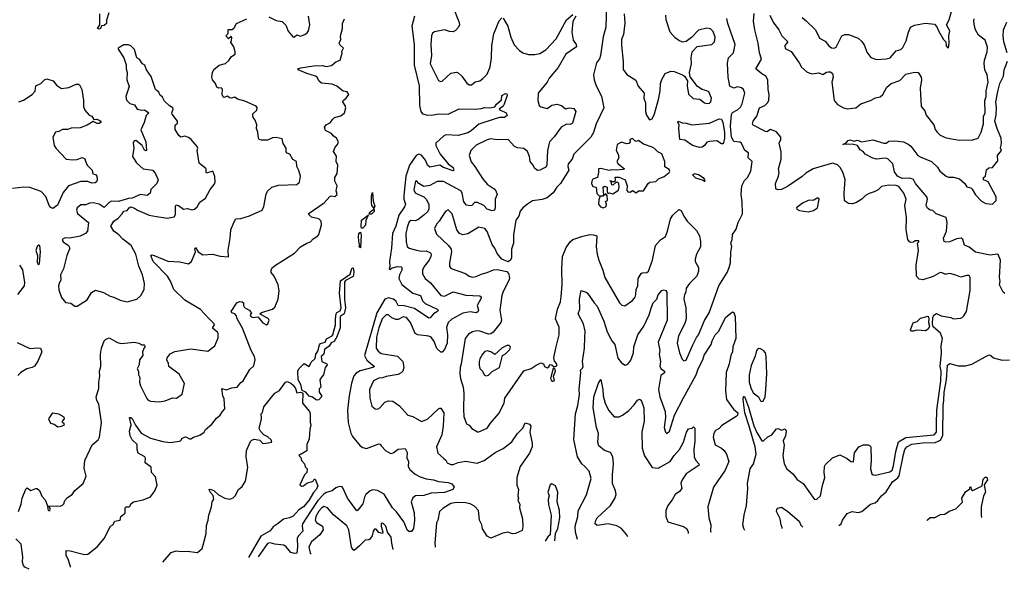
# Model space of a CAD drawing. Extents: x 1995161 to 2088924, y 769148 to 906007.
# Tile 8 of 256: x 2013743 to 2021812, y 770132 to 774637. Entities that reach past the tile are written whole.
import ezdxf

# ---------------------------------------------------------------- set-up
doc = ezdxf.new("R2010")
doc.units = 0

msp = doc.modelspace()

# ---------------------------------------------------------------- linework, layer by layer
at = {"layer": '0CON20XD'}
for points in [[(2017292.9, 774745), (2017344.4, 774615), (2017346.9, 774595), (2017339.4, 774575), (2017315, 774547.5), (2017295, 774538.6), (2017265, 774540), (2017225, 774554.5), (2017141.7, 774538.3), (2017125, 774526.2), (2017118.1, 774505), (2017112.2, 774435), (2017116.9, 774345), (2017106.2, 774275), (2017175, 774140), (2017190.3, 774130.3), (2017205, 774132.5), (2017275, 774200), (2017322.2, 774207.8), (2017335, 774203.1), (2017365, 774174.3), (2017406.6, 774116.6), (2017425, 774104.2), (2017445, 774104.2), (2017475, 774127.8), (2017513.3, 774136.7), (2017538, 774155), (2017575, 774192), (2017599.1, 774250.9), (2017610, 774325), (2017612.7, 774425), (2017629.5, 774520.5), (2017673.1, 774626.9), (2017695, 774653.8)], [(2018551.5, 774765), (2018545.3, 774575), (2018523.8, 774496.2), (2018503.6, 774345), (2018493.8, 774316.2), (2018468.8, 774285), (2018446, 774185), (2018450.8, 774145), (2018467.8, 774095), (2018509.9, 774009.9), (2018529.2, 773915), (2018467.7, 773785), (2018445, 773712), (2018424.3, 773675), (2018284.4, 773535), (2018269.2, 773495), (2018236.5, 773455), (2018234, 773435), (2018242.2, 773405), (2018175, 773294), (2018144.7, 773265.3), (2018115, 773218.6), (2018065, 773176.9), (2018025, 773164.4), (2017945, 773153.1), (2017905, 773124.3), (2017865.6, 773094.4), (2017843.2, 773066.8), (2017832.1, 773027.9), (2017808.2, 772995), (2017790, 772875), (2017789.4, 772805), (2017774.4, 772755), (2017774.4, 772685.6), (2017765, 772666.2), (2017745, 772653.3), (2017695, 772673.8), (2017655, 772720.8), (2017636.2, 772765), (2017615.5, 772795), (2017575, 772902.2), (2017555, 772926.4), (2017505, 772937.5), (2017415, 772881.5), (2017375, 772873.5), (2017347.1, 772885), (2017326.2, 772915), (2017286.7, 773045), (2017255, 773077.5), (2017235, 773067.5), (2017225, 773054.3), (2017180.5, 772985), (2017158.5, 772961.5), (2017141.2, 772925), (2017159.8, 772879.8), (2017257.1, 772787.1), (2017277.9, 772755), (2017280.9, 772735), (2017264.3, 772644.3), (2017264.2, 772615), (2017278.8, 772598.8), (2017395, 772555.5), (2017425, 772533.8), (2017455, 772526.9), (2017485, 772531.2), (2017525, 772552.3), (2017575, 772563.9), (2017625, 772587.5), (2017655, 772590), (2017735, 772572), (2017747.9, 772557.9), (2017758.1, 772525), (2017755.5, 772505), (2017705, 772410), (2017693.6, 772375), (2017677.5, 772255), (2017691.8, 772175), (2017686.3, 772153.7), (2017623.4, 772076.6), (2017605, 772062.3), (2017585, 772059.3), (2017515, 772084.6), (2017487.2, 772087.2), (2017455, 772078.8), (2017420.2, 772059.8), (2017394.6, 772025), (2017361.8, 771815), (2017353.1, 771785), (2017350.4, 771735), (2017354.6, 771694.6), (2017376.1, 771625), (2017383.2, 771575), (2017378.7, 771445), (2017382.7, 771385), (2017403.2, 771323.2), (2017425, 771314), (2017448.8, 771285), (2017495, 771260), (2017505, 771260), (2017575, 771290), (2017600.8, 771329.2), (2017670.6, 771409.4), (2017712.2, 771495), (2017720, 771535), (2017875, 771760), (2017935, 771777.1), (2017975, 771806), (2018015, 771823.3), (2018036.4, 771816.4), (2018043.3, 771793.3), (2018065, 771783.8), (2018079.3, 771790.7), (2018088.3, 771811.7), (2018105, 771807.5), (2018122.5, 771792.5), (2018145, 771800), (2018145.5, 771815), (2018126.9, 771836.9), (2018120, 771865), (2018135.6, 771945.6), (2018164.4, 772055), (2018165, 772117.5), (2018134.2, 772185), (2018151.1, 772265), (2018174.5, 772325), (2018180.9, 772369.1), (2018188.7, 772465), (2018184.5, 772595), (2018190.6, 772695), (2018221.2, 772768.8), (2018254.2, 772815), (2018276.2, 772835), (2018356.9, 772863.1), (2018415.7, 772875.7), (2018445, 772874.5), (2018471.4, 772865), (2018466.2, 772776.2), (2018475.4, 772715), (2018487.7, 772665), (2018521.9, 772585), (2018536.9, 772525), (2018657.1, 772315), (2018676.9, 772296.9), (2018702.9, 772292.9), (2018765, 772334.6), (2018786.1, 772363.9), (2018793.4, 772385), (2018794.6, 772425), (2018808.2, 772455), (2018810, 772515), (2018835, 772556), (2018845, 772562), (2018882.5, 772565), (2018895, 772576.7), (2018929.7, 772665), (2018954.7, 772785.3), (2018995, 772833.8), (2019035, 772860), (2019051.5, 772905), (2019075, 773006.2), (2019094.5, 773035.5), (2019145, 773081.2), (2019165, 773073.3), (2019185, 773026.7), (2019212.5, 772985), (2019288.9, 772908.9), (2019314.5, 772864.5), (2019322.7, 772822.7), (2019321.4, 772775), (2019290, 772715), (2019277.5, 772675), (2019279.2, 772655), (2019304.4, 772605), (2019305.7, 772575), (2019292, 772535), (2019231.2, 772475), (2019205, 772436.2), (2019201.4, 772405), (2019190, 772385), (2019184.3, 772345), (2019201.1, 772275), (2019204.5, 772185), (2019194.5, 772145.5), (2019141.8, 772045), (2019132.2, 771985), (2019151.1, 771905), (2019171.4, 771855), (2019185, 771841.2), (2019205, 771846), (2019258.3, 771971.7), (2019288.3, 772031.7), (2019307.1, 772055), (2019355, 772172), (2019394.5, 772235), (2019473.7, 772456.3), (2019541.1, 772565), (2019558, 772605), (2019567.6, 772645), (2019570, 772735), (2019577.7, 772777.7), (2019571.1, 772805), (2019580.5, 772835), (2019583.3, 772876.7), (2019615, 772920), (2019630, 772975), (2019666.9, 773045), (2019664, 773145), (2019654.6, 773205), (2019662.1, 773275), (2019681.7, 773318.3), (2019706.4, 773345), (2019734, 773395), (2019745.5, 773475), (2019712, 773505), (2019715.6, 773545), (2019685.4, 773565.4), (2019657.5, 773625), (2019643.8, 773633.8), (2019595, 773637.8), (2019575, 773674.5), (2019567.7, 773765), (2019575, 773860.6), (2019585, 773876.4), (2019625, 773898.5), (2019649.5, 773920.5), (2019662.4, 773947.6), (2019684.5, 774034.5), (2019674.4, 774065), (2019657.7, 774077.7), (2019625, 774086.2), (2019595, 774076.4), (2019563.8, 774093.8), (2019547.8, 774165), (2019542.2, 774282.2), (2019552.8, 774325), (2019591.8, 774365), (2019605.5, 774435), (2019546, 774605), (2019537.5, 774647.5)], [(2020155, 774655.7), (2020188.8, 774628.8), (2020265, 774554), (2020296, 774485), (2020345, 774462.2), (2020375, 774422.7), (2020395, 774407.3), (2020416.2, 774403.8), (2020435, 774412.9), (2020480.6, 774505), (2020505, 774515.3), (2020535, 774515.8), (2020612.9, 774485), (2020645, 774460), (2020666.5, 774425), (2020685, 774370), (2020717.1, 774327.1), (2020765, 774310), (2020844.5, 774315.5), (2020876.2, 774325), (2020925, 774382.5), (2020965, 774394.4), (2020980, 774410), (2021006.8, 774463.2), (2021025.8, 774534.2), (2021042.5, 774575), (2021075, 774593.3), (2021165, 774608.9), (2021240, 774600), (2021260, 774580), (2021272.5, 774545), (2021314, 774475), (2021333.3, 774455), (2021335, 774422.5), (2021345, 774410), (2021355, 774407.5), (2021361.2, 774445), (2021356.7, 774505), (2021366.5, 774545), (2021338.6, 774595), (2021360.5, 774635), (2021381.5, 774715)], [(2013734.4, 770605), (2013754.4, 770665), (2013761.9, 770715), (2013792.3, 770787.7), (2013805, 770799.2), (2013835, 770777.8), (2013875, 770794.2), (2013885, 770792.9), (2013905, 770778.8), (2013925, 770730), (2013950.3, 770700.3), (2013971.7, 770651.7), (2013972.5, 770625), (2013980, 770615), (2013990, 770615), (2013996.7, 770625), (2013981.7, 770648.3), (2014040.7, 770650.7), (2014075, 770650), (2014095, 770656.7), (2014105, 770667.5), (2014114, 770695), (2014135, 770721.2), (2014174, 770746), (2014195, 770777.5), (2014262, 770835), (2014287.1, 770895), (2014272.1, 770962.1), (2014276.7, 771025), (2014337.7, 771152.3), (2014385, 771193.8), (2014397.1, 771215), (2014413.1, 771335), (2014392, 771485), (2014375.8, 771515), (2014368.6, 771545), (2014391.9, 771615), (2014391.1, 771665), (2014400.4, 771715), (2014395.6, 771755.6), (2014407.9, 771795), (2014405.6, 771895), (2014414.4, 771945), (2014435.5, 772004.5), (2014445, 772016), (2014475, 772028), (2014545, 771990.8), (2014575, 771982), (2014685, 771992.5), (2014720, 771985), (2014743, 771973), (2014765, 771972.5), (2014768.8, 771955), (2014763.8, 771946.2), (2014750, 771915), (2014752.5, 771885), (2014725, 771850), (2014722.3, 771807.7), (2014706.7, 771775), (2014716.7, 771755), (2014717, 771727), (2014726.7, 771705), (2014723.6, 771666.4), (2014732, 771635), (2014785, 771532), (2014795, 771519.2), (2014815, 771509.2), (2014885, 771503.3), (2014935, 771514), (2014995, 771538), (2015027.5, 771535), (2015073.8, 771566.2), (2015093.1, 771655), (2015050.1, 771730.1), (2014966.2, 771795), (2014962.3, 771822.3), (2014950, 771845), (2014951.4, 771865), (2014975, 771898.8), (2015015, 771916), (2015145, 771938.6), (2015285, 771918.8), (2015342, 771965), (2015370.7, 772029.3), (2015370, 772065), (2015365, 772077.1), (2015326.7, 772105), (2015324.4, 772115), (2015339.2, 772135), (2015336.2, 772145), (2015294.7, 772184.7), (2015225, 772261.9), (2015097.4, 772337.4), (2015005, 772424.2), (2014977.5, 772495), (2014954.6, 772535), (2014835.8, 772655), (2014816.7, 772705), (2014825, 772710), (2014845, 772705.6), (2014958.1, 772658.1), (2015055, 772651.5), (2015125, 772635.6), (2015151.4, 772655), (2015184.2, 772735), (2015178, 772755), (2015185, 772770), (2015206.2, 772735), (2015245, 772710.6), (2015324.2, 772714.2), (2015385, 772698), (2015455, 772693.3), (2015451.7, 772748.3), (2015468.6, 772845), (2015471.9, 772915), (2015497.5, 772975), (2015515, 773006.2), (2015555, 773008.8), (2015625, 773028.8), (2015730, 773075), (2015743.3, 773105), (2015762.3, 773207.7), (2015775, 773232.5), (2015810, 773265), (2015865, 773281.2), (2016015, 773285.8), (2016034.6, 773305.4), (2016042.9, 773355), (2016031.4, 773401.4), (2016014.3, 773435), (2016010, 773475), (2015981.3, 773491.3), (2015956.2, 773535), (2015935, 773544), (2015926.7, 773555), (2015926, 773585), (2015902.7, 773622.7), (2015895, 773660), (2015845, 773672), (2015815, 773669.2), (2015775, 773649.2), (2015725, 773648.6), (2015706.7, 773655), (2015699.2, 773665), (2015694.2, 773715), (2015684.4, 773744.4), (2015685.7, 773775), (2015673.6, 773813.6), (2015656.7, 773835), (2015653.3, 773855), (2015653.3, 773865), (2015686.2, 773895), (2015688, 773915), (2015679.5, 773929.5), (2015588.8, 773968.8), (2015527.5, 773985), (2015505, 774001.2), (2015475, 773993.1), (2015463, 773997), (2015445, 774009.4), (2015415, 774000.8), (2015410, 774005), (2015403.1, 774025), (2015405, 774067.5), (2015395, 774077.5), (2015375, 774076.2), (2015358.8, 774085), (2015346.7, 774115), (2015322, 774145), (2015316.2, 774165), (2015323.3, 774205), (2015335, 774230), (2015377.5, 774265), (2015430.7, 774279.3), (2015457.7, 774302.3), (2015480, 774335), (2015507.5, 774355), (2015508.8, 774375), (2015497.5, 774415), (2015470, 774455), (2015480, 774465), (2015481.7, 774491.7), (2015475, 774500), (2015455, 774480), (2015433.3, 774505), (2015450, 774525), (2015452, 774558), (2015485, 774558), (2015499.7, 774570.3), (2015518.8, 774605), (2015605, 774644.3)], [(2014159.2, 770150), (2014158.9, 770155), (2014140.4, 770215), (2014123.5, 770245), (2014123.3, 770286.7), (2014155.9, 770284.1), (2014275, 770254), (2014300, 770255), (2014378, 770315), (2014433.8, 770385), (2014486.7, 770485), (2014505, 770496.7), (2014523.4, 770526.6), (2014565, 770533.3), (2014571.2, 770565), (2014607, 770593), (2014606.7, 770635), (2014615, 770643.3), (2014640, 770645), (2014650, 770655), (2014650, 770665), (2014676.4, 770683.6), (2014755, 770700), (2014815, 770726.7), (2014851.2, 770775), (2014868.3, 770821.7), (2014855, 770890), (2014823.8, 770925), (2014819.7, 770969.7), (2014772, 771005), (2014773, 771043), (2014767.5, 771055), (2014714.5, 771084.5), (2014704.5, 771115), (2014705.5, 771155), (2014665, 771191.9), (2014648.2, 771225), (2014643.6, 771265), (2014655.8, 771315), (2014643.5, 771376.5), (2014655, 771377.5), (2014665, 771366.7), (2014693, 771313), (2014738.6, 771248.6), (2014815, 771206.9), (2014915, 771180.6), (2014975, 771172.5), (2015052.9, 771182.9), (2015062.9, 771187.1), (2015075, 771206), (2015092.5, 771215), (2015105, 771217.5), (2015135, 771200), (2015145, 771200), (2015167.5, 771215), (2015219.2, 771230.8), (2015253.9, 771256.1), (2015265, 771276.7), (2015318.3, 771321.7), (2015355, 771370), (2015386.7, 771395), (2015404.2, 771425.8), (2015425, 771446.7), (2015418.9, 771528.9), (2015408.2, 771555), (2015400, 771615), (2015435, 771604.2), (2015480.9, 771619.1), (2015525.5, 771624.5), (2015555, 771662), (2015575, 771677.5), (2015629.5, 771770.5), (2015661.2, 771798.8), (2015671.7, 771848.3), (2015667.1, 771875), (2015639.2, 771925), (2015569.3, 772109.3), (2015526.2, 772185), (2015519.7, 772209.7), (2015505.8, 772225.8), (2015482, 772235), (2015476.2, 772245), (2015523.1, 772316.9), (2015545, 772325.8), (2015565.7, 772325.7), (2015576, 772316), (2015576.2, 772295), (2015585, 772277.5), (2015622.5, 772255), (2015642.5, 772235), (2015632.5, 772217.5), (2015636.7, 772205), (2015655, 772196.7), (2015695, 772202.5), (2015735, 772152.5), (2015765, 772136.7), (2015777.5, 772145), (2015786.1, 772173.9), (2015782.5, 772185), (2015710, 772225), (2015725, 772237.5), (2015815.9, 772264.1), (2015835, 772280), (2015860, 772345), (2015870, 772415), (2015860, 772465), (2015828.6, 772535), (2015804.4, 772565), (2015802.6, 772587.4), (2015815, 772606.2), (2015840, 772625), (2015995, 772723.3), (2016045, 772774), (2016095, 772806.2), (2016125, 772816.7), (2016148.3, 772841.7), (2016185.8, 772865), (2016195, 772877.5), (2016216.5, 772955), (2016212.5, 772985), (2016194.3, 773004.3), (2016135, 773018.5), (2016108, 773045), (2016237.1, 773135), (2016285, 773189.2), (2016295, 773194.2), (2016325, 773187.5), (2016344, 773205), (2016337.1, 773235), (2016343.3, 773275), (2016325.7, 773315), (2016324.2, 773345), (2016344.3, 773375.7), (2016350, 773445), (2016337.3, 773475), (2016339.8, 773519.8), (2016315.8, 773555.8), (2016328.3, 773591.7), (2016347.5, 773615), (2016354.4, 773635), (2016340, 773665), (2016312.9, 773685), (2016297.5, 773705), (2016249.3, 773729.3), (2016241.4, 773755), (2016255.5, 773774.5), (2016291.2, 773795), (2016303.2, 773816.8), (2016323.3, 773835), (2016375, 773850.6), (2016405.7, 773875), (2016416, 773915), (2016411.2, 773935), (2016391.2, 773965), (2016394.2, 773975.8), (2016418.8, 773995), (2016441.2, 774025), (2016426.2, 774046.2), (2016392.6, 774052.6), (2016342.2, 774092.2), (2016305, 774108.9), (2016215, 774117.7), (2016193.8, 774135), (2016179.4, 774165), (2016166.2, 774175), (2016095.4, 774195.4), (2016026.2, 774225), (2016023.3, 774235), (2016046.4, 774243.6), (2016152, 774258), (2016225, 774261.5), (2016255, 774253.6), (2016297.6, 774262.4), (2016335, 774292.5), (2016370, 774305), (2016386.4, 774363.6), (2016383.6, 774376.4), (2016397.5, 774405), (2016368.8, 774428.8), (2016362, 774445), (2016374, 774475), (2016372, 774505), (2016388.8, 774565), (2016388, 774605), (2016403.8, 774645)], [(2014473.1, 774695), (2014454.4, 774634.4), (2014454, 774605), (2014435, 774590.8), (2014413.9, 774586.1), (2014405, 774564.5), (2014395, 774560.5), (2014381.1, 774565), (2014398.8, 774595), (2014400.4, 774685)], [(2015785, 774661.4), (2015845, 774632), (2015895, 774623.8), (2015922.7, 774592.7), (2015943.4, 774543.4), (2015983.3, 774495), (2015995, 774496.7), (2016015, 774512), (2016045, 774502.5), (2016080, 774515), (2016099.1, 774530.9), (2016109.2, 774545), (2016121.4, 774595), (2016110.8, 774665)], [(2016978.4, 774665), (2016956.8, 774585), (2016976.8, 774433.3), (2016974.8, 774265), (2017016.1, 774095), (2017019.6, 773935), (2017031.2, 773885), (2017045, 773865.5), (2017085, 773855.7), (2017135, 773856.1), (2017175, 773866.2), (2017255, 773863.7), (2017345, 773905.6), (2017475, 773904.3), (2017525, 773908.1), (2017555, 773918), (2017595, 773915.8), (2017636.7, 773923.3), (2017651.2, 773945), (2017690.8, 773979.2), (2017695, 774016.2), (2017725, 774033.3), (2017735, 774030), (2017738, 774015), (2017714.3, 773945), (2017705, 773928), (2017672.5, 773905), (2017682.5, 773895), (2017728.8, 773875), (2017737.7, 773852.3), (2017715, 773836.2), (2017675, 773834.3), (2017631.7, 773821.7), (2017505, 773781.8), (2017442, 773725), (2017415, 773708.7), (2017335, 773688), (2017235, 773694.6), (2017215, 773683.2), (2017152.5, 773625), (2017152.3, 773605), (2017187.5, 773535), (2017255, 773455.6), (2017294.2, 773425), (2017301.2, 773405), (2017295, 773398.8), (2017215, 773424.8), (2017185, 773445.6), (2017105, 773429.5), (2017085, 773444.4), (2017068.8, 773485), (2017037, 773527), (2017015, 773535.9), (2016990.8, 773525), (2016936.8, 773445), (2016906.3, 773353.7), (2016890, 773195), (2016892.2, 773165), (2016905.9, 773125), (2016897.6, 773102.4), (2016849.3, 773035), (2016825.2, 772945), (2016798.6, 772885), (2016790.7, 772765), (2016774.2, 772655), (2016776.8, 772613.2), (2016770, 772595), (2016775, 772590.5), (2016788.7, 772601.3), (2016835, 772613.9), (2016870.3, 772610.3), (2016875.6, 772605), (2016874.5, 772585), (2016856.5, 772545), (2016851.3, 772515), (2016875, 772466.5), (2016965, 772395.9), (2017026.6, 772376.6), (2017045, 772331.8), (2017065, 772310), (2017163.8, 772265), (2017173.1, 772255), (2017167.8, 772245), (2017134.1, 772225.9), (2017107.8, 772192.2), (2017095, 772191.8), (2016979.4, 772269.4), (2016895, 772291.5), (2016844.3, 772294.3), (2016827.9, 772327.9), (2016806.7, 772345), (2016765, 772357.3), (2016735, 772345.7), (2016671, 772235), (2016568.4, 771885), (2016586.5, 771845), (2016649.4, 771795), (2016635.8, 771785), (2016532, 771758), (2016500.7, 771739.3), (2016481.9, 771718.1), (2016461.1, 771658.9), (2016442.5, 771555), (2016430, 771435), (2016434.5, 771335), (2016457.2, 771247.2), (2016471.1, 771221.1), (2016533.9, 771143.9), (2016555, 771129.4), (2016585, 771123.3), (2016685, 771160), (2016696.5, 771156.5), (2016704.6, 771144.6), (2016742.2, 771102.2), (2016785, 771082.2), (2016803.7, 771086.3), (2016845, 771116.2), (2016900.9, 771120.9), (2016919.6, 771089.6), (2016914.5, 771045), (2016929.5, 771015), (2016925.5, 770975), (2016941.1, 770951.1), (2016982.9, 770912.9), (2017025, 770890), (2017073.8, 770873.8), (2017134.6, 770865.4), (2017175, 770852.2), (2017255, 770844.2), (2017285, 770832.5), (2017303.3, 770805), (2017292.5, 770785), (2017225, 770761.5), (2017115, 770755.4), (2017055, 770736.4), (2016986.4, 770733.6), (2016965, 770717.1), (2016951.1, 770685), (2016976.8, 770595), (2016978.2, 770535), (2016968.9, 770465), (2016955, 770442.5), (2016935, 770440.6), (2016920.2, 770450.2), (2016891.1, 770521.1), (2016831.7, 770601.7)], [(2018299.2, 774665), (2018276.9, 774623.1), (2018267.9, 774535), (2018279.7, 774469.7), (2018304.3, 774435), (2018305.7, 774415), (2018219.4, 774355), (2018154.7, 774245.3), (2018082.7, 774157.2), (2018064.4, 774125), (2017992.5, 774035), (2017990, 773975), (2017999.2, 773935), (2018015, 773921.9), (2018065, 773910), (2018105, 773935.6), (2018145, 773945.7), (2018184.4, 773934.4), (2018215, 773906), (2018245.8, 773914.2), (2018285, 773908.6), (2018301.1, 773885), (2018272, 773788), (2018255, 773778.2), (2018225, 773781.2), (2018179.2, 773755), (2018123.7, 773676.3), (2018084.7, 773635.3), (2018069.3, 773565), (2018062.9, 773447.1), (2018055, 773429.2), (2018005, 773402.5), (2017985, 773401.2), (2017975, 773408), (2017960.5, 773420.5), (2017951.4, 773445), (2017925.6, 773475), (2017919.6, 773515), (2017905, 773555.6), (2017875, 773581.4), (2017822.6, 773587.4), (2017796.9, 773596.9), (2017746.2, 773655), (2017655, 773651.5), (2017605, 773660.6), (2017575, 773653.5), (2017485, 773610), (2017440, 773565), (2017426, 773525), (2017442.1, 773472.1), (2017473.1, 773435), (2017535.6, 773335), (2017575, 773289.4), (2017631.1, 773251.1), (2017645, 773233.8), (2017655.6, 773205), (2017640.4, 773165), (2017640, 773095), (2017633, 773077), (2017615, 773070.8), (2017575, 773084.6), (2017545.7, 773115), (2017495, 773138.2), (2017471.1, 773138.9), (2017447.5, 773115), (2017435, 773110.6), (2017405, 773117.5), (2017382, 773145), (2017368.7, 773215), (2017358.8, 773235), (2017215, 773311.5), (2017165, 773310.9), (2017105, 773278.2), (2017055, 773270), (2017015, 773293.8), (2016995, 773316.7), (2016986.4, 773313.6), (2016973.3, 773243.3), (2016985, 773217.5), (2017000.7, 773209.3), (2017055, 773185.6), (2017075, 773167.1), (2017094.6, 773125), (2017097.1, 773085), (2017086.6, 773065), (2017055.5, 773034.5), (2017005, 772996.2), (2016985, 772987.9), (2016948.1, 772991.9), (2016935, 772979.2), (2016920.3, 772945), (2016907.7, 772885), (2016908.8, 772815), (2016918.6, 772778.6), (2016935, 772765.6), (2016995, 772747.7), (2017035, 772740.4), (2017075, 772742.7), (2017110, 772725), (2017115.5, 772715), (2017112.7, 772695), (2017097.9, 772665), (2017058.5, 772615), (2017044.5, 772585), (2017044.5, 772555), (2017065.6, 772515), (2017110.5, 772480.5), (2017195, 772376.9), (2017225, 772370.8), (2017295, 772405.5), (2017398.1, 772378.1), (2017515, 772374.3), (2017525, 772366.2), (2017525.4, 772355), (2017492.3, 772295), (2017501.8, 772255), (2017498.7, 772241.3), (2017485, 772233.1), (2017433.2, 772243.2), (2017375, 772231.3), (2017285, 772181.2), (2017254.2, 772155.8), (2017239.6, 772115), (2017248.9, 772055), (2017246.1, 771985), (2017225, 771934.2), (2017205, 771910.6), (2017195, 771912.2), (2017162.6, 771942.6), (2017138.9, 771998.9), (2017113.6, 772035), (2017095, 772042.5), (2017005, 772054.5), (2016983.6, 772063.6), (2016946.2, 772155), (2016912.5, 772195), (2016885, 772201.9), (2016845, 772179.1), (2016825, 772178.4), (2016793, 772193), (2016765, 772218.5), (2016745, 772217.9), (2016714.3, 772185), (2016685, 772111.1), (2016668.3, 772035), (2016665.4, 771945), (2016679.4, 771919.4), (2016705, 771901.8), (2016838.9, 771878.9), (2016881.9, 771835), (2016889.6, 771785), (2016882.7, 771757.3), (2016868.5, 771741.5), (2016845, 771729.2), (2016745, 771712.1), (2016715, 771700.9), (2016685, 771699.6), (2016642.8, 771677.2), (2016609.1, 771605), (2016612.7, 771535), (2016628.6, 771468.6), (2016655, 771447.5), (2016675, 771443.3), (2016695, 771456), (2016735, 771501.4), (2016765, 771512.5), (2016799.7, 771509.7), (2016855, 771471.2), (2016925, 771395.8), (2016963.8, 771385), (2017035, 771343.3), (2017085, 771361.2), (2017175, 771446.2), (2017185, 771453.8), (2017195, 771452), (2017219.2, 771415), (2017213.6, 771305), (2017202.2, 771235), (2017158.8, 771135), (2017168.8, 771085), (2017215, 771044), (2017235.6, 771025.6), (2017246.2, 771005), (2017275, 770990), (2017295, 770991.1), (2017335, 771008.2), (2017395, 771017.1), (2017493, 771003), (2017515, 771009.1), (2017549.2, 771025), (2017640.6, 771089.4), (2017705, 771122.7), (2017775, 771175.6), (2017823.1, 771245), (2017865, 771289.2), (2017885, 771333.3), (2017922, 771322), (2017930.9, 771305), (2017923.3, 771255), (2017942.9, 771165), (2017941.8, 771135), (2017920, 771085), (2017844.3, 770975), (2017815.7, 770885), (2017817.5, 770825), (2017830.6, 770785), (2017824.2, 770735), (2017832, 770715), (2017825.8, 770695), (2017841.5, 770665), (2017839.4, 770635), (2017863.3, 770545), (2017866.7, 770483.3), (2017861.1, 770448.9), (2017805, 770424.2), (2017782.4, 770422.4), (2017744.3, 770435.7), (2017702.7, 770427.3), (2017605, 770387.1), (2017574.1, 770404.1), (2017534.7, 770464.7), (2017530, 770495), (2017510, 770535), (2017504, 770615), (2017470.5, 770650.5), (2017435, 770668.8), (2017396.9, 770676.9), (2017322, 770678), (2017275, 770671.5), (2017209.8, 770630.2), (2017182.5, 770605), (2017169.5, 770535), (2017157.5, 770512.5), (2017144.4, 770345), (2017147.3, 770315), (2017148.7, 770312.3)], [(2017705, 774650), (2017743.5, 774585), (2017768.9, 774495), (2017795, 774431.2), (2017838, 774385), (2017865.7, 774365.7), (2017913.3, 774353.3), (2017965, 774351.9), (2018005, 774360), (2018055, 774390), (2018139.6, 774480.4), (2018224.4, 774635.6), (2018275, 774679.2)], [(2018696.9, 774685), (2018701.8, 774608.2), (2018690.5, 774515), (2018675.6, 774475), (2018674.5, 774425), (2018688.6, 774295), (2018688.6, 774228.6), (2018718.3, 774188.3), (2018792.5, 774142.5), (2018812.4, 774092.4), (2018859.2, 774035), (2018857.1, 773995), (2018872.5, 773955), (2018871.2, 773885), (2018878.8, 773855), (2018905, 773816.7)], [(2018905, 773816.7), (2018925, 773823.3), (2018944, 773865), (2018980, 773995), (2018991.8, 774055), (2018994.4, 774115), (2019005, 774146.7), (2019033.8, 774195), (2019080, 774215), (2019105, 774213.3), (2019175.9, 774185.9), (2019190, 774175), (2019216.1, 774136.1), (2019213.9, 774096.1), (2019225, 774027.5), (2019262.7, 773992.7), (2019316.4, 773986.4), (2019355, 773956.9), (2019375, 773949.5), (2019395, 773954.4), (2019405.6, 773965), (2019411.2, 773995), (2019389.1, 774045), (2019375, 774055.5), (2019335, 774064.2), (2019298.6, 774088.6), (2019238.8, 774168.8), (2019232, 774205), (2019248, 774275), (2019244.3, 774325), (2019253.8, 774375), (2019295, 774418), (2019415, 774433.6), (2019436.9, 774455), (2019441.2, 774495), (2019425, 774541.9), (2019405, 774561.8), (2019375, 774566.8), (2019305, 774550.9), (2019249.1, 774490.9), (2019205, 774457.8), (2019175, 774454.4), (2019145, 774467.5), (2019115, 774488.6), (2019073.8, 774535), (2019040.8, 774635), (2019036.8, 774675)], [(2019686.6, 770450.1), (2019676.6, 770466.6), (2019670.4, 770495), (2019680.8, 770575), (2019699.5, 770655), (2019711.1, 770795), (2019706.1, 770835), (2019729.5, 770955), (2019757.7, 770995), (2019778.9, 771075), (2019769.7, 771135), (2019721.2, 771305), (2019685.3, 771415), (2019670.6, 771525), (2019675, 771548.8), (2019681.7, 771548.3), (2019715, 771461.9), (2019758.7, 771308.7), (2019783.4, 771253.4), (2019825, 771185.5), (2019838, 771185), (2019875, 771217.1), (2019906.9, 771233.1), (2019945, 771282), (2019960, 771285), (2019985, 771272.5), (2020015, 771282.5), (2020023.8, 771265), (2020017.5, 771225), (2020000, 771185), (2020008.9, 771148.9), (2019995.6, 771065), (2020007.5, 770995), (2020028.6, 770955), (2020079.2, 770915), (2020115, 770869.2), (2020162.5, 770835), (2020257.5, 770705), (2020275, 770706.2), (2020305, 770733.3), (2020320.8, 770819.2), (2020341.1, 770885), (2020335.7, 770925), (2020339.4, 770975), (2020347.9, 770992.1), (2020405, 771046.2), (2020465, 771069.2), (2020525, 771038.8), (2020555, 771016.2), (2020576.2, 771013.8), (2020585, 771086.2), (2020619.2, 771135), (2020655, 771152.2), (2020695, 771152.4), (2020707.9, 771147.9), (2020716.8, 771135), (2020720, 771025), (2020714.2, 770954.2), (2020725, 770914.1), (2020737.5, 770905), (2020757.1, 770902.9), (2020875, 770930.9), (2020892.5, 770945), (2020905, 770978.8), (2020921.7, 771098.3), (2020944.3, 771175.7), (2021005, 771211.1), (2021236.2, 771235), (2021255.9, 771255), (2021256.7, 771323.3), (2021258.2, 771435), (2021293, 771675), (2021295.4, 771755), (2021285.4, 771795), (2021296.3, 771905), (2021295.1, 771964.9), (2021304.2, 772025), (2021288.3, 772068.3), (2021229.7, 772119.7), (2021222.9, 772145), (2021225.5, 772195), (2021235, 772214.3), (2021255, 772230), (2021295, 772210.6), (2021375, 772195.6), (2021395.6, 772185.6), (2021455, 772189.2), (2021466.2, 772195), (2021481.3, 772208.7), (2021502.9, 772245), (2021533.4, 772416.6), (2021532.9, 772525), (2021525, 772539.2), (2021505, 772540), (2021455, 772525.6), (2021415, 772544.3), (2021365, 772556), (2021338.9, 772551.1), (2021325, 772550), (2021303.2, 772563.2), (2021285, 772564.3), (2021229.1, 772530.9), (2021145, 772505.5), (2021115, 772510.8), (2021091.2, 772535), (2021090.9, 772625), (2021110, 772745), (2021100, 772805), (2021112.5, 772815), (2021112.5, 772825), (2021080, 772825), (2021066.7, 772813.3), (2021045, 772811.1), (2021035, 772815.6), (2021021.8, 772835), (2021008.4, 772915), (2021011.3, 773015), (2020996.3, 773113.7), (2021007.3, 773165), (2020987.3, 773215), (2020948.6, 773268.6), (2020925, 773277), (2020865, 773282.1), (2020805, 773269.4), (2020777, 773243), (2020746.2, 773225), (2020705, 773213.3), (2020675, 773196.5), (2020645, 773166.9), (2020595.7, 773135), (2020565, 773128), (2020535, 773130), (2020503.1, 773153.1), (2020499.5, 773215), (2020507, 773327), (2020487.3, 773387.3), (2020465.6, 773425), (2020445, 773446.9), (2020405, 773462.5), (2020246.2, 773415), (2020185, 773380), (2020155, 773350.8), (2020035, 773269.2), (2019985, 773244.2), (2019955, 773242), (2019940.5, 773250.5), (2019935.7, 773295), (2019960.8, 773355), (2019966.9, 773385), (2019962.5, 773415), (2019984.4, 773495), (2019984.4, 773555), (2019967.5, 773625), (2019980.6, 773655), (2019981.2, 773675), (2019945, 773718.8), (2019895, 773736), (2019865, 773717.5), (2019855, 773720), (2019753.9, 773773.9), (2019748.8, 773785), (2019754.2, 773805), (2019784.7, 773845.3), (2019804.7, 773915), (2019848.2, 773935), (2019872.6, 773957.4), (2019883, 773977), (2019885.4, 774025.4), (2019876.7, 774065), (2019874, 774145), (2019858.8, 774175), (2019825, 774194.3), (2019776, 774235), (2019823.1, 774315), (2019805.4, 774365.4), (2019795.4, 774445), (2019767.1, 774555), (2019756.7, 774625), (2019762.5, 774687.5)], [(2019890, 774675), (2019918.1, 774618.1), (2019963.5, 774555), (2019988.1, 774505), (2020038.8, 774455), (2020012.2, 774425), (2020015, 774402), (2020065.3, 774375.3), (2020130, 774285), (2020148.7, 774248.7), (2020195, 774206), (2020235, 774194.2), (2020292.1, 774202.1), (2020325, 774188), (2020355, 774206), (2020371.2, 774208.8), (2020388.8, 774208.8), (2020405, 774197.5), (2020410, 774165), (2020397.1, 774125), (2020417.1, 773975), (2020445, 773941.9), (2020495, 773914), (2020525, 773905.7), (2020595, 773913.5), (2020635, 773948.9), (2020716.2, 773973.8), (2020755, 773997.1), (2020795, 774005.7), (2020815.6, 774025), (2020850, 774085), (2020885, 774113.1), (2020955, 774138.1), (2021005, 774190), (2021075, 774206.9), (2021105.4, 774205.4), (2021130.6, 774165), (2021134.4, 774145), (2021122.5, 774075), (2021129.2, 773925), (2021160.2, 773890.2), (2021171.4, 773855), (2021235.5, 773775.5), (2021245, 773737.5), (2021260.8, 773715), (2021285, 773690), (2021335, 773669.7), (2021445, 773650.3), (2021555, 773651.2), (2021598.8, 773665), (2021620.9, 773715), (2021641.1, 773785), (2021642.1, 773845), (2021655.9, 773875), (2021651.5, 773975), (2021661.9, 774008.1), (2021663.1, 774053.1), (2021679.3, 774125), (2021671.8, 774185), (2021651.8, 774225), (2021648, 774278), (2021650, 774305), (2021672.1, 774375), (2021673.5, 774413.5), (2021655, 774468.8), (2021600.7, 774510.7), (2021575.7, 774555), (2021567.3, 774585), (2021561.8, 774625), (2021565.4, 774644.6)], [(2021835.3, 774365), (2021807.6, 774455), (2021802, 774505), (2021804.4, 774555.6), (2021833.8, 774616.2)], [(2014215, 772290), (2014295, 772342), (2014330.3, 772399.7), (2014365, 772418.8), (2014430.8, 772400.8), (2014485, 772370), (2014515, 772362.5), (2014565, 772337.1), (2014624.4, 772324.4), (2014702.9, 772347.1), (2014734.5, 772375.5), (2014764, 772425), (2014764.5, 772475), (2014748.8, 772545), (2014717.9, 772617.9), (2014695, 772715.8), (2014655.7, 772785), (2014587, 772837), (2014555, 772874.2), (2014514, 772905), (2014490.8, 772945), (2014514.1, 772985.9), (2014549.5, 773010.5), (2014583.3, 773045), (2014595, 773067.5), (2014625, 773072.5), (2014640, 773095), (2014655, 773103.3), (2014683.6, 773093.6), (2014707.5, 773075), (2014805, 773035.8), (2014862.9, 773022.9), (2014955, 773011.4), (2015007.9, 773022.1), (2015019.1, 773040.9), (2015018.5, 773105), (2015025, 773119.2), (2015045.4, 773115.4), (2015085, 773084.3), (2015115, 773090.8), (2015155, 773080), (2015175.4, 773084.6), (2015197, 773103), (2015219.4, 773140.6), (2015266.2, 773173.8), (2015304.5, 773245.5), (2015337.5, 773285), (2015345.6, 773305), (2015341.7, 773351.7), (2015326, 773396), (2015275, 773380), (2015270, 773385), (2015270, 773415), (2015215, 773462.5), (2015198, 773565), (2015202.5, 773585), (2015198.3, 773598.3), (2015148.8, 773655), (2015125, 773671.2), (2015095, 773683.8), (2015063.9, 773673.9), (2015047.7, 773687.7), (2015018.3, 773738.3), (2015018.3, 773771.7), (2015035, 773790), (2015036.7, 773805), (2014993.6, 773863.6), (2014990, 773875), (2015001.1, 773905), (2014998.1, 773915), (2014970.9, 773930.9), (2014930.3, 773970.3), (2014913, 774003), (2014892.7, 774022.7), (2014884.1, 774044.1), (2014855.5, 774065.5), (2014821.2, 774171.2), (2014783.3, 774225), (2014768, 774265), (2014750, 774275), (2014727, 774307), (2014703.3, 774325), (2014683.9, 774393.9), (2014655, 774423.3), (2014635, 774431.2), (2014595, 774432), (2014550, 774405), (2014550, 774395), (2014596.7, 774325), (2014616.1, 774266.1), (2014614.2, 774235), (2014624, 774205), (2014622, 774145), (2014638.8, 774088.8), (2014611.7, 774008.3), (2014618.3, 773978.3), (2014645, 773950), (2014685, 773939.2), (2014706.7, 773905), (2014743.3, 773896.7), (2014765, 773898.8), (2014800, 773875), (2014778, 773852), (2014762, 773795), (2014734.5, 773735.5), (2014775.3, 773635), (2014782.5, 773565), (2014775, 773561.2), (2014765, 773568.8), (2014746.7, 773605), (2014695, 773646), (2014681.2, 773645), (2014672.5, 773625), (2014677.1, 773585), (2014667.5, 773515), (2014698.8, 773465), (2014754.2, 773414.2), (2014835, 773404), (2014856.2, 773375), (2014878, 773325), (2014865.7, 773294.3), (2014816.7, 773245), (2014812.5, 773215), (2014787.5, 773195), (2014733.6, 773203.6), (2014665, 773174), (2014635, 773172.5), (2014553, 773147), (2014495, 773150.6), (2014475, 773140), (2014435, 773098.8), (2014395, 773126.4), (2014345, 773136.4), (2014315, 773133.5), (2014285, 773120.5), (2014245, 773119.5), (2014214.4, 773095), (2014209.4, 773075), (2014217.6, 773047.6), (2014305.7, 772975), (2014297.5, 772905), (2014282, 772885), (2014238.5, 772861.5), (2014155, 772847.7), (2014115, 772850), (2014091.9, 772835), (2014098.5, 772815), (2014143.8, 772785), (2014153.1, 772765), (2014128, 772705), (2014101.1, 772595), (2014076.2, 772545), (2014080, 772505), (2014067.1, 772475), (2014060, 772455), (2014062.7, 772422.7), (2014085, 772360), (2014118.8, 772318.8), (2014162.3, 772312.3), (2014195, 772290), (2014215, 772290)], [(2021815, 772392), (2021802.8, 772402.8), (2021773.1, 772465), (2021778.9, 772495), (2021772.5, 772525), (2021780, 772665), (2021761.3, 772711.3), (2021755, 772715.4), (2021695, 772708.3), (2021575, 772730.5), (2021525, 772771.8), (2021485, 772789.5), (2021472.9, 772835), (2021458.8, 772845), (2021420.3, 772839.7), (2021365, 772817.6), (2021333.5, 772813.5), (2021319.6, 772819.6), (2021313.6, 772845), (2021338.8, 772905), (2021343.3, 772975), (2021335.2, 773015.2), (2021305, 773027.8), (2021254.7, 773044.7), (2021225, 773074.3), (2021205, 773076.7), (2021181.2, 773091.2), (2021172.5, 773115), (2021181.8, 773165), (2021177.1, 773185), (2021083.8, 773295), (2021066.8, 773326.8), (2021037.3, 773337.3), (2020974, 773335), (2020935.5, 773355), (2020910.8, 773390.8), (2020897.8, 773455), (2020856.5, 773496.5), (2020835, 773502.9), (2020765, 773494), (2020735, 773501.2), (2020671.2, 773535), (2020655.5, 773555.5), (2020631.7, 773571.7), (2020607.5, 773605), (2020566, 773616), (2020487.5, 773615), (2020515, 773628), (2020532.2, 773647.8), (2020545, 773653.1), (2020582.5, 773642.5), (2020605, 773650.6), (2020645, 773636.9), (2020735, 773652.5), (2020825.8, 773624.2), (2020843.9, 773626.1), (2020865, 773642.5), (2020915, 773645.6), (2020985, 773635.4), (2021025, 773617.1), (2021045, 773600), (2021103.3, 773525), (2021122.1, 773512.1), (2021215, 773475.5), (2021265, 773427.5), (2021283.6, 773395), (2021335, 773356), (2021355, 773347.1), (2021395, 773346.7), (2021445, 773332.9), (2021489.2, 773295), (2021505, 773268), (2021538.6, 773258.6), (2021549.4, 773249.4), (2021575, 773200.8), (2021625, 773150), (2021660.9, 773130.9), (2021715, 773126.2), (2021746.2, 773155), (2021744.3, 773185), (2021678.3, 773308.3), (2021640, 773325), (2021640, 773345), (2021657.5, 773355), (2021665, 773407.5), (2021685, 773423.3), (2021715, 773426.7), (2021759.6, 773480.4), (2021756.7, 773525), (2021787.5, 773565), (2021780.6, 773585), (2021788.9, 773621.1), (2021786.7, 773665), (2021755, 773737.5), (2021735.2, 773805), (2021744.7, 773854.7), (2021748.8, 773915), (2021742.7, 773965), (2021757.6, 774047.6), (2021775.7, 774115), (2021806.5, 774175), (2021811.8, 774225), (2021836.9, 774296.9)], [(2013735, 773963.3), (2013775, 773978.1), (2013846.4, 774023.7), (2013869.2, 774050.8), (2013875.7, 774095), (2013915, 774114.4), (2013945, 774144.3), (2013965, 774153.3), (2014017.5, 774137.5), (2014045, 774100), (2014085, 774072.2), (2014145, 774082.7), (2014205, 774107.8), (2014225, 774109.2), (2014233.2, 774103.2), (2014252.2, 774065), (2014266.5, 773975), (2014265.7, 773925), (2014276.6, 773896.6), (2014312, 773855), (2014335, 773846), (2014349.2, 773819.2), (2014375, 773821.1), (2014395, 773814.5), (2014406.7, 773806.7), (2014407.5, 773795), (2014395, 773786.5), (2014377.2, 773787.2), (2014345, 773802.5), (2014297.1, 773772.9), (2014237.8, 773752.2), (2014165, 773749.1), (2014135, 773738.5), (2014095, 773736.9), (2014065, 773720.8), (2014035.9, 773714.1), (2014014, 773675), (2014026.2, 773605), (2014038, 773585), (2014123.4, 773493.4), (2014175, 773488.9), (2014215, 773492.5), (2014255, 773508.9), (2014277.4, 773497.4), (2014282.4, 773477.6), (2014294.7, 773444.7), (2014335.6, 773405), (2014343.3, 773375), (2014365, 773368.5), (2014374.7, 773355), (2014378.2, 773325), (2014372.7, 773307.3), (2014360.5, 773299.5), (2014335, 773297), (2014302.1, 773312.1), (2014245, 773310), (2014142, 773275), (2014098.1, 773221.9), (2014052.2, 773117.8), (2014015, 773089.2), (2013998, 773098), (2013985, 773114.2), (2013957.7, 773187.7), (2013919.1, 773229.1), (2013825, 773261.5), (2013775.5, 773265.5), (2013685, 773253.6)], [(2019315, 773590.5), (2019256.8, 773606.8), (2019195, 773648.8), (2019154, 773655), (2019143.6, 773745), (2019146.4, 773776.4), (2019136.7, 773795), (2019140, 773805), (2019171.7, 773791.7), (2019205, 773790), (2019255, 773776), (2019395, 773788.2), (2019475, 773823.3), (2019495, 773821.8), (2019505.8, 773795.8), (2019517.6, 773715), (2019519.5, 773665), (2019511.5, 773628.5), (2019505, 773620.4), (2019495, 773620.4), (2019455, 773644), (2019395, 773639.6), (2019375, 773633.1), (2019354.7, 773605.3), (2019335, 773592.9), (2019315, 773590.5)], [(2018495, 773190), (2018530, 773200), (2018523.3, 773265), (2018535, 773273.3), (2018556.7, 773265), (2018557, 773227), (2018565, 773210), (2018573.3, 773216.7), (2018605, 773210), (2018648.8, 773241.2), (2018656.2, 773265), (2018652.5, 773295), (2018645, 773302.5), (2018628.3, 773301.7), (2018605, 773280), (2018595, 773282.5), (2018590, 773310), (2018580, 773315), (2018585, 773320), (2018590, 773310), (2018620, 773310), (2018626.7, 773325), (2018622.5, 773347.5), (2018655, 773346.7), (2018705.9, 773325.9), (2018722.5, 773275), (2018718.3, 773238.3), (2018727, 773227), (2018745, 773222.5), (2018765, 773237.5), (2018795, 773217.5), (2018815, 773233.3), (2018856.2, 773233.8), (2018893.3, 773295), (2018905.9, 773304.1), (2018955, 773312), (2018976.8, 773333.2), (2019025, 773352.9), (2019066.4, 773383.6), (2019070, 773395), (2019065, 773410), (2019030.9, 773430.9), (2019029.4, 773475), (2019005, 773536.8), (2018973.5, 773553.5), (2018945, 773581.9), (2018925, 773592.9), (2018855, 773616.2), (2018815, 773647.5), (2018795, 773640), (2018785, 773643.3), (2018765, 773662.5), (2018742.5, 773655), (2018746.7, 773635), (2018735, 773621.2), (2018715, 773618.8), (2018675, 773632.5), (2018640, 773615), (2018630, 773565), (2018647.5, 773535), (2018653.3, 773505), (2018637.5, 773475), (2018647.5, 773455), (2018700, 773415), (2018685, 773410), (2018635, 773403.3), (2018595, 773406.7), (2018575, 773400), (2018505, 773418.8), (2018487.5, 773415), (2018487.5, 773385), (2018477, 773343), (2018441.1, 773328.9), (2018431.2, 773315), (2018428.4, 773295), (2018440.4, 773270.4), (2018467.5, 773265), (2018473, 773213), (2018495, 773190)], [(2019355, 773313.8), (2019360, 773315), (2019353.3, 773335), (2019305, 773366), (2019275, 773373.8), (2019257.5, 773365), (2019280.5, 773340.5), (2019342.7, 773322.7), (2019355, 773313.8)], [(2016625, 773042.9), (2016604, 773044), (2016615, 773061.5), (2016644.2, 773085), (2016644.2, 773095), (2016628.2, 773115), (2016624.7, 773135), (2016625, 773190), (2016635, 773220), (2016639.6, 773149.6), (2016652.5, 773107.5), (2016645.7, 773095), (2016647.5, 773065), (2016625, 773042.9)], [(2018525, 773094.5), (2018550, 773105), (2018551.2, 773125), (2018542.5, 773147.5), (2018560, 773155), (2018557.5, 773197.5), (2018545, 773210), (2018525, 773190), (2018500, 773190), (2018490, 773160), (2018486.2, 773125), (2018503.6, 773103.6), (2018525, 773094.5)], [(2020205, 773063.2), (2020248, 773072), (2020281.4, 773095), (2020295.5, 773165), (2020290, 773175), (2020277.5, 773175), (2020252.1, 773157.9), (2020205, 773153.8), (2020157.1, 773132.9), (2020110, 773095), (2020110.8, 773085), (2020133.3, 773073.3), (2020205, 773063.2)], [(2016555, 772928.9), (2016545, 772929.4), (2016541, 772941), (2016543.8, 772995), (2016600, 773035), (2016578.3, 772991.7), (2016577.1, 772952.9), (2016555, 772928.9)], [(2016535, 772766.7), (2016524, 772775), (2016530, 772795), (2016525, 772800), (2016520, 772855), (2016523, 772887), (2016535, 772894.3), (2016540, 772875), (2016535, 772766.7)], [(2013895, 772630), (2013905, 772640), (2013912.9, 772735), (2013907.1, 772785), (2013898.8, 772788.8), (2013885, 772778.5), (2013875.9, 772745), (2013890, 772705), (2013887, 772647), (2013895, 772630)], [(2013740.6, 772625), (2013765, 772586.7), (2013773.3, 772535), (2013782.7, 772482.7), (2013780, 772455), (2013725.6, 772385)], [(2016175, 771517.5), (2016142.5, 771542.5), (2016115, 771551.1), (2016087.5, 771585), (2016058.8, 771598.8), (2016046.2, 771646.2), (2016026, 771685), (2016023, 771757), (2016030, 771775), (2016075, 771820), (2016116.2, 771795), (2016130.3, 771829.7), (2016165, 771858.8), (2016168.9, 771895), (2016185, 771921.2), (2016198.8, 771971.2), (2016208.3, 771981.7), (2016245, 771993.8), (2016258.1, 772021.9), (2016302.5, 772045), (2016310.4, 772055), (2016331.6, 772135), (2016329.7, 772185), (2016335.9, 772225), (2016342.5, 772237.5), (2016368.8, 772251.2), (2016377.2, 772275), (2016364.5, 772395), (2016372.7, 772497.3), (2016449.9, 772550.1), (2016465, 772598.8), (2016475, 772603.3), (2016479.3, 772589.3), (2016482.5, 772565), (2016476.6, 772533.4), (2016412, 772498), (2016405.3, 772485), (2016405.3, 772345.3), (2016413.8, 772275), (2016402, 772225), (2016369.7, 772205), (2016368.7, 772111.3), (2016342.9, 772037.1), (2016319.4, 772000.6), (2016295, 771987.5), (2016278.3, 771961.7), (2016240.5, 771935), (2016234.4, 771895.6), (2016213.8, 771875), (2016220, 771835), (2016260, 771815), (2016262.5, 771805), (2016247.5, 771785), (2016233.3, 771725), (2016215, 771707.5), (2016203.3, 771685), (2016210, 771625), (2016198.3, 771611.7), (2016197.5, 771585), (2016215.8, 771555.8), (2016216, 771545), (2016195, 771520), (2016175, 771517.5)], [(2018313.1, 770375.5), (2018297.9, 770435), (2018293.8, 770485), (2018315.9, 770565), (2018320.2, 770609.8), (2018386.9, 770743.1), (2018427.5, 770875), (2018408.6, 770935), (2018375.5, 770975), (2018349.4, 770995), (2018312.8, 771052.8), (2018284.4, 771195), (2018298.5, 771405), (2018317.8, 771475), (2018331.8, 771565), (2018327.3, 771605), (2018341.2, 771745), (2018338, 771765), (2018355, 771780.8), (2018359.6, 771795), (2018354.5, 771835), (2018370.5, 771945), (2018374.5, 772035.5), (2018376.4, 772085), (2018364.6, 772145), (2018320, 772225), (2018332.8, 772265), (2018331.9, 772345), (2018345, 772416.7), (2018385, 772404.4), (2018395, 772395.7), (2018450.9, 772315), (2018475, 772290), (2018528.7, 772165), (2018557.9, 772077.9), (2018596, 772006), (2018619.5, 771975), (2018645, 771863.8), (2018675.5, 771825.5), (2018705, 771805.8), (2018727.8, 771812.2), (2018750.5, 771845), (2018774, 771905), (2018776, 771955), (2018807.8, 772055), (2018856.4, 772125), (2018902.4, 772217.6), (2018920.5, 772280.5), (2018934.4, 772315), (2018963.1, 772346.9), (2018975, 772381.2), (2019005, 772416.7), (2019025, 772423.8), (2019037.6, 772417.6), (2019045.5, 772405), (2019048.2, 772175), (2018974.5, 771994.5), (2018989.6, 771925), (2018982.1, 771895), (2018994.6, 771835), (2018988.5, 771795), (2019000.9, 771775), (2019027.1, 771755), (2019026.3, 771743.7), (2018998.4, 771721.6), (2018978.5, 771605), (2018988.5, 771545), (2019031.4, 771425), (2019035.8, 771375.8), (2019025.7, 771295), (2019035, 771256.7), (2019045, 771244.2), (2019068.9, 771265), (2019107.8, 771395), (2019182.8, 771537.2), (2019286.6, 771725), (2019302.3, 771775), (2019341.4, 771848.6), (2019353.3, 771886.7), (2019409.7, 771975), (2019416.6, 772005), (2019443.4, 772055), (2019471.2, 772085), (2019527.3, 772195), (2019585, 772243.8), (2019595, 772236), (2019605.6, 772205), (2019612, 772025), (2019586.4, 771955), (2019584.3, 771915), (2019570.5, 771885), (2019557.3, 771815), (2019533.6, 771745), (2019527.5, 771595), (2019535, 771523.3), (2019592.5, 771445), (2019628.8, 771415), (2019625.2, 771395), (2019615, 771383.1), (2019498.2, 771311.8), (2019475, 771285.7), (2019445, 771269.2), (2019431.1, 771245), (2019424.6, 771215), (2019442, 771152), (2019494.6, 771124.6), (2019515.8, 771105), (2019534.5, 771074.5), (2019553.5, 771015), (2019523.1, 770945), (2019428.5, 770805), (2019382.2, 770645), (2019390.9, 770555), (2019406.2, 770496.2), (2019405.3, 770445), (2019406.9, 770434.9)], [(2021065, 772083.6), (2021051.2, 772085), (2021042.5, 772095), (2021065, 772152), (2021097.6, 772162.4), (2021125, 772189.2), (2021187.3, 772207.3), (2021194.4, 772185), (2021191.2, 772155), (2021197.5, 772125), (2021189, 772101), (2021165, 772088), (2021095, 772092.5), (2021065, 772083.6)], [(2013720.9, 771990.9), (2013825, 771942.9), (2013885, 771947.8), (2013914, 771944), (2013924, 771915), (2013891.4, 771838.6), (2013863.2, 771796.8), (2013845, 771785.5), (2013802.5, 771775), (2013752, 771745), (2013728.8, 771721.2)], [(2017565, 771716.7), (2017585, 771723.3), (2017615, 771753.3), (2017675, 771786.7), (2017700, 771885), (2017725, 771898), (2017758.8, 771935), (2017763.8, 771955), (2017755, 771966.7), (2017735, 771967.5), (2017695, 771944), (2017637, 771893), (2017603.6, 771913.6), (2017575, 771921.4), (2017555, 771916.9), (2017535.8, 771895), (2017513.8, 771856.2), (2017509.5, 771835), (2017508.1, 771805), (2017515, 771777.5), (2017535, 771756.7), (2017550, 771725), (2017565, 771716.7)], [(2019825, 771508), (2019835, 771511.2), (2019852, 771545), (2019858.4, 771605), (2019865.5, 771735), (2019859.2, 771875), (2019853.8, 771905), (2019838.7, 771925), (2019815, 771938.5), (2019795, 771940.8), (2019781.8, 771925), (2019771.2, 771878.8), (2019737.9, 771802.1), (2019722, 771725), (2019721.9, 771665), (2019735, 771619.4), (2019755, 771579.4), (2019798.1, 771545), (2019815, 771514), (2019825, 771508)], [(2020454.5, 770491.8), (2020475.4, 770504.6), (2020487.1, 770535), (2020525, 770590), (2020565, 770606.9), (2020615, 770598.5), (2020643.3, 770606.7), (2020714, 770665), (2020752.5, 770677.5), (2020775.6, 770694.4), (2020805, 770733.8), (2020843.4, 770766.6), (2020895, 770850), (2020938.2, 770881.8), (2020951.1, 770898.9), (2020985, 771073.3), (2020997.5, 771115), (2021012.2, 771135), (2021055, 771156.3), (2021142.3, 771167.7), (2021245, 771171.9), (2021288.8, 771191.2), (2021307.4, 771232.6), (2021310.1, 771475), (2021317.1, 771515), (2021318.1, 771585), (2021338.9, 771685), (2021345, 771806.2), (2021365, 771818), (2021435, 771798.8), (2021495, 771800), (2021545, 771813.8), (2021685, 771890), (2021702.5, 771885), (2021724.1, 771864.1), (2021795, 771846), (2021855, 771850)], [(2018115, 771674), (2018125, 771680), (2018116.2, 771715), (2018133.8, 771755), (2018130, 771770), (2018115, 771780), (2018094.2, 771695.8), (2018103.3, 771675), (2018115, 771674)], [(2014916.3, 770191.1), (2014985, 770268.1), (2015025, 770282.9), (2015065, 770277.5), (2015115, 770280.8), (2015199.6, 770270.4), (2015237, 770303), (2015251.1, 770351.1), (2015271.2, 770425), (2015275, 770490), (2015288.6, 770535), (2015291.9, 770575), (2015315.6, 770644.4), (2015320, 770685), (2015333.6, 770706.4), (2015327.6, 770737.6), (2015304.7, 770764.7), (2015296.7, 770785), (2015305, 770788.1), (2015335, 770778.8), (2015372.8, 770742.8), (2015425, 770714.4), (2015465, 770706), (2015491.8, 770718.2), (2015508.5, 770735), (2015535, 770786.2), (2015565, 770810.8), (2015594.7, 770855.3), (2015612.8, 770967.2), (2015598.1, 771055), (2015602.5, 771105), (2015635, 771178.8), (2015645, 771191.2), (2015665, 771198.8), (2015709.5, 771189.5), (2015733.3, 771165), (2015745, 771162.5), (2015808, 771175), (2015805, 771192.5), (2015777.3, 771217.3), (2015745, 771233.3), (2015715, 771263.3), (2015706, 771285), (2015723.3, 771365), (2015722.5, 771405), (2015731.7, 771418.3), (2015743.3, 771465), (2015808, 771545), (2015835, 771576), (2015871.7, 771598.3), (2015920, 771665), (2015935, 771670), (2015965, 771657.5), (2015985, 771640), (2016003.3, 771615), (2016015, 771577.5), (2016045, 771584.7), (2016062.3, 771575), (2016060, 771495), (2016117.5, 771425), (2016124, 771405), (2016123.3, 771335), (2016128.8, 771315), (2016120.5, 771279.5), (2016115, 771200), (2016096.7, 771155), (2016095.8, 771104.2), (2016030, 771065), (2016047, 771047), (2016053, 771023), (2016076.1, 770996.1), (2016083, 770973), (2016100, 770955), (2016096.7, 770925), (2016076.7, 770905), (2016040, 770825), (2016053, 770813), (2016070, 770815), (2016095, 770837.5), (2016147, 770853), (2016155, 770870), (2016165, 770870), (2016186.2, 770816.2), (2016175, 770790), (2016149.3, 770760.7), (2016112.2, 770695), (2016067.8, 770645), (2016030.4, 770619.6), (2015985, 770568), (2015955, 770554.2), (2015905, 770544), (2015861.7, 770508.3), (2015821.3, 770478.7), (2015795, 770448), (2015717.8, 770402.2), (2015618.3, 770229.2)], [(2018727.8, 770398), (2018715, 770418), (2018675, 770465.6), (2018637.1, 770487.1), (2018565, 770504.6), (2018475, 770491.9), (2018459.2, 770505), (2018461.4, 770525), (2018476.1, 770553.9), (2018585.7, 770655), (2018618.9, 770711.1), (2018631.2, 770745), (2018625.6, 770774.4), (2018600.7, 770835), (2018600, 770905), (2018610.4, 770995), (2018604.3, 771055), (2018585, 771088.4), (2018535, 771106.7), (2018488.9, 771145), (2018480.8, 771175), (2018485.3, 771245), (2018470.7, 771295), (2018441.6, 771455), (2018446.7, 771545), (2018485, 771658), (2018506.7, 771686.7), (2018521.1, 771605), (2018525.7, 771554.3), (2018540.8, 771495), (2018568.5, 771435), (2018615, 771382.5), (2018655, 771382.5), (2018684, 771395), (2018735.3, 771434.7), (2018779.3, 771480.7), (2018805, 771518.8), (2018823.6, 771526.4), (2018835, 771517.5), (2018856.4, 771455), (2018861.2, 771345), (2018842.2, 771255), (2018843.1, 771125), (2018863.2, 771063.2), (2018925.4, 770965.4), (2018975, 770960.4), (2019073.7, 771016.3), (2019105, 771065.4), (2019151.1, 771115), (2019183.1, 771175), (2019207.1, 771255), (2019225, 771282.5), (2019255, 771290), (2019265, 771300), (2019275, 771290), (2019275, 771181.2), (2019267.1, 771115), (2019271.5, 771055), (2019282.9, 771022.9), (2019308, 770995), (2019310, 770985), (2019205, 770915.6), (2019171.9, 770865), (2019161.5, 770838.5), (2019170.5, 770795), (2019150.3, 770769.7), (2019114.2, 770745.8), (2019089.4, 770700.6), (2019053.8, 770655), (2019038.2, 770615), (2019037.9, 770565), (2019055, 770521.4), (2019183.6, 770483.6), (2019206.3, 770466.3), (2019217.4, 770447.4), (2019222.4, 770432.4), (2019221.6, 770424.8)], [(2014055, 771300), (2014085, 771304), (2014110, 771315), (2014107.5, 771325), (2014092.5, 771335), (2014092.5, 771345), (2014108.8, 771365), (2014108.3, 771378.3), (2014064.1, 771404.1), (2014015, 771412.5), (2014005, 771407.5), (2013980, 771365), (2013995, 771330), (2014025, 771322.5), (2014055, 771300)], [(2018127.8, 770365.5), (2018134.2, 770425), (2018153.3, 770465), (2018170, 770555), (2018165.6, 770615), (2018147.5, 770685), (2018152.2, 770765), (2018133.8, 770815), (2018105, 770831.2), (2018088.8, 770825), (2018071.1, 770765), (2018081.2, 770735), (2018074.4, 770705), (2018076.4, 770663.6), (2018098.1, 770575), (2018088.8, 770415), (2018071.3, 770398.7), (2018048.6, 770361.2)], [(2021176.6, 770531), (2021181.7, 770538.3), (2021203, 770557), (2021243, 770557), (2021288.3, 770581.7), (2021325, 770582.5), (2021361.2, 770608.8), (2021415, 770627.5), (2021468.3, 770681.7), (2021464.5, 770715.5), (2021494.2, 770765.8), (2021528.3, 770791.7), (2021530, 770805), (2021537.5, 770807.5), (2021540, 770785), (2021555, 770777.5), (2021630, 770815), (2021638.3, 770871.7), (2021655, 770886.7), (2021668.3, 770888.3), (2021673.3, 770865), (2021646.2, 770825), (2021656.7, 770765), (2021641.2, 770735), (2021623, 770643), (2021621.2, 770575), (2021624.8, 770555.3)], [(2016831.7, 770601.7), (2016796.9, 770635), (2016728.5, 770748.5), (2016675, 770776.7), (2016636, 770784), (2016615, 770776), (2016579.2, 770745), (2016567.8, 770722.2), (2016555, 770667.5), (2016515, 770615.6), (2016505, 770611.9), (2016429.2, 770715), (2016394.7, 770794.7), (2016385, 770807.1), (2016365, 770811.5), (2016335, 770798.9), (2016304, 770776), (2016255, 770761), (2016235, 770747.2), (2016186.5, 770695), (2016125, 770605.7), (2016061.4, 770505), (2016057.8, 770485), (2016064.6, 770445), (2016025.5, 770404.5), (2016016.2, 770385), (2016019.3, 770315), (2016013.1, 770265), (2015995, 770260.2), (2015965, 770268.6), (2015927.8, 770315), (2015908.3, 770328.3), (2015835, 770339.1), (2015795, 770347.8), (2015775, 770342.2), (2015697.6, 770233.5)], [(2016804.7, 770293.6), (2016791.5, 770345), (2016786.9, 770395), (2016756.8, 770436.8), (2016744.4, 770485), (2016725, 770505.7), (2016715, 770510.8), (2016705, 770507.5), (2016704.6, 770485), (2016720, 770435), (2016715, 770426.2), (2016685, 770434.5), (2016665, 770459.5), (2016650.6, 770459.4), (2016638.8, 770445), (2016630.6, 770405), (2016612.1, 770377.9), (2016605, 770372), (2016575, 770369.4), (2016527.1, 770325), (2016485, 770286.7), (2016475, 770290), (2016463.1, 770313.1), (2016440.6, 770455), (2016425, 770488.6), (2016315, 770578.6), (2016266, 770636), (2016235, 770646.4), (2016215, 770633.2), (2016195, 770608.2), (2016170.9, 770565), (2016163.9, 770535), (2016175, 770514.6), (2016225.4, 770485.4), (2016229.4, 770455), (2016202.7, 770415), (2016135, 770357.5), (2016113.5, 770315), (2016123.8, 770265), (2016131.2, 770257.1)], [(2019991.2, 770466.6), (2019990.6, 770475), (2019982.2, 770495), (2019975.9, 770545.9), (2019946.2, 770605), (2019946.7, 770623.3), (2019956.4, 770633.6), (2019985, 770640), (2020038, 770605), (2020132, 770525), (2020145, 770493.8), (2020160.1, 770475.8)], [(2013820.5, 770131.6), (2013785, 770150), (2013775, 770162.5), (2013765, 770190), (2013768.1, 770235), (2013755, 770337.5), (2013710.3, 770380.3)]]:
    msp.add_lwpolyline(points, dxfattribs=at)

doc.saveas('drawing.dxf')
